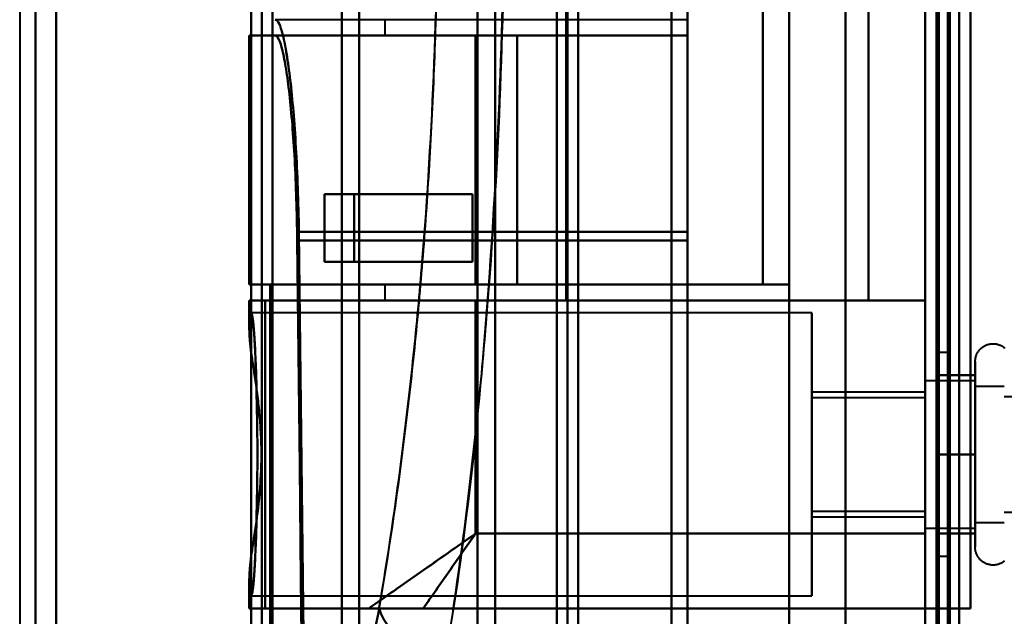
# Model space of a CAD drawing. Header units: millimetres. Extents: x -1352 to 2139, y -120 to 1171.
# Tile 6 of 78: x -730 to -687, y 258 to 284. Entities that reach past the tile are written whole.
import ezdxf

# ---------------------------------------------------------------- set-up
doc = ezdxf.new("R2010")
doc.units = ezdxf.units.MM
doc.layers.add('A-GENM', color=13, linetype='Continuous', lineweight=40)
doc.layers.add('G-IMPT', color=8, linetype='Continuous', lineweight=40)

# ---------------------------------------------------------------- blocks, each defined once
blk = doc.blocks.new('Maintenance r21 - Maintenance r21-769076-Avant')
at = {"layer": 'A-GENM'}
for p, q in [((-690, 1098), (-690, 0)), ((-690, 0), (-690, 1098))]:
    blk.add_line(p, q, dxfattribs=at)
blk = doc.blocks.new('Souche connecteur circulaire R23 - Souche connecteur circulaire R23-769068-Avant')
at = {"layer": 'A-GENM'}
for p, q in [((-730, 363), (-730, 185.5)), ((-690, 185.5), (-690, 363))]:
    blk.add_line(p, q, dxfattribs=at)
blk = doc.blocks.new('NEXA 1500 CALQUES_dwg-769064-Avant')
at = {"layer": 'G-IMPT'}
for p, q in [((-690, 1097.772), (-690, 128.972)), ((-719.3, 550.234), (-719.3, 176.511)), ((-719.3, 550.234), (-719.3, 176.511)), ((-719.3, 176.511), (-719.3, 550.234)), ((-719.3, 176.511), (-719.3, 550.234)), ((-705.8, 550.267), (-705.8, 176.477)), ((-705.8, 550.267), (-705.8, 176.477)), ((-705.8, 176.477), (-705.8, 550.267)), ((-705.8, 176.477), (-705.8, 550.267)), ((-706.267, 184.872), (-706.267, 541.872)), ((-706.267, 184.872), (-706.267, 541.872)), ((-705.333, 541.872), (-705.333, 184.872)), ((-705.333, 541.872), (-705.333, 184.872)), ((-719.77, 185.907), (-719.77, 540.838)), ((-719.77, 185.907), (-719.77, 540.838)), ((-718.83, 540.838), (-718.83, 185.907)), ((-718.83, 540.838), (-718.83, 185.907)), ((-729.3, 186.498), (-729.3, 363.372)), ((-729.3, 363.372), (-729.3, 186.498)), ((-728.387, 185.907), (-728.387, 363.372)), ((-728.387, 363.372), (-728.387, 185.907)), ((-719.77, 363.372), (-719.77, 185.907)), ((-719.77, 363.372), (-719.77, 185.907)), ((-718.83, 185.907), (-718.83, 363.372)), ((-715.773, 186.498), (-715.773, 363.372)), ((-715.773, 363.372), (-715.773, 186.498)), ((-715, 363.372), (-715, 185.907)), ((-715, 185.907), (-715, 363.372)), ((-709.773, 185.464), (-709.773, 363.372)), ((-709.773, 363.372), (-709.773, 185.464)), ((-709, 363.372), (-709, 184.872)), ((-709, 184.872), (-709, 363.372)), ((-706.267, 363.372), (-706.267, 184.872)), ((-706.267, 363.372), (-706.267, 184.872)), ((-705.333, 184.872), (-705.333, 363.372)), ((-690, 363.372), (-690, 184.872)), ((-690, 184.872), (-690, 363.372)), ((-689.5, 184.872), (-689.5, 363.372)), ((-689.5, 363.372), (-689.5, 184.872)), ((-701.2, 326.05), (-701.2, 256.05)), ((-701.2, 256.05), (-701.2, 326.05)), ((-700.5, 326.05), (-700.5, 256.05)), ((-700.5, 256.05), (-700.5, 326.05)), ((-690, 326.05), (-690, 256.05)), ((-690, 256.05), (-690, 326.05)), ((-701.2, 325.552), (-701.2, 256.532)), ((-701.2, 256.532), (-701.2, 325.552)), ((-700.5, 325.552), (-700.5, 256.532)), ((-700.5, 256.532), (-700.5, 325.552)), ((-705.861, 271.672), (-705.861, 310.072)), ((-713.861, 284.072), (-713.861, 283.372)), ((-700.5, 274.71), (-700.5, 284.072)), ((-700.5, 284.072), (-700.5, 274.71)), ((-719.861, 283.372), (-719.861, 272.372)), ((-719.861, 283.372), (-709.861, 283.372)), ((-709.861, 283.372), (-719.861, 283.372)), ((-718.709, 283.372), (-719.857, 283.372)), ((-719.857, 283.372), (-718.709, 283.372)), ((-713.861, 283.372), (-709.861, 283.372)), ((-709.861, 283.372), (-713.861, 283.372)), ((-708.015, 283.372), (-700.5, 283.372)), ((-700.5, 283.372), (-708.015, 283.372)), ((-700.5, 283.372), (-700.5, 274.327)), ((-700.5, 274.327), (-700.5, 283.372)), ((-716.528, 276.372), (-715.22, 276.372)), ((-715.22, 276.372), (-716.528, 276.372)), ((-715.22, 273.372), (-716.528, 273.372)), ((-716.528, 273.372), (-715.22, 273.372)), ((-709.861, 272.372), (-719.861, 272.372)), ((-719.861, 272.372), (-709.861, 272.372)), ((-719.857, 272.372), (-718.936, 272.372)), ((-718.936, 272.372), (-719.857, 272.372)), ((-713.861, 272.372), (-713.861, 271.672)), ((-709.861, 272.372), (-713.861, 272.372)), ((-713.861, 272.372), (-709.861, 272.372)), ((-697.174, 272.372), (-708.015, 272.372)), ((-708.015, 272.372), (-697.174, 272.372)), ((-719.861, 271.672), (-719.861, 270.346)), ((-709.861, 271.672), (-719.861, 271.672)), ((-719.861, 271.672), (-709.861, 271.672)), ((-719.152, 271.672), (-719.857, 271.672)), ((-719.857, 271.672), (-719.152, 271.672)), ((-709.861, 271.672), (-713.861, 271.672)), ((-713.861, 271.672), (-709.861, 271.672)), ((-705.861, 271.672), (-709.861, 271.672)), ((-709.861, 271.672), (-705.861, 271.672)), ((-695, 271.122), (-719.77, 271.122)), ((-695, 271.122), (-695, 264.872)), ((-695, 264.872), (-695, 271.122)), ((-689, 269.372), (-689.5, 269.372)), ((-689.5, 264.872), (-689.5, 269.372)), ((-689.5, 269.372), (-689.5, 264.872)), ((-689, 264.872), (-689, 269.372)), ((-689, 269.372), (-689, 264.872)), ((-687.785, 261.322), (-687.785, 268.972)), ((-687.785, 261.322), (-687.785, 268.972)), ((-687.785, 262.822), (-687.785, 268.423)), ((-687.785, 262.822), (-687.785, 268.423)), ((-687.785, 268.122), (-690, 268.122)), ((-687.785, 268.122), (-690, 268.122)), ((-690, 264.872), (-690, 268.122)), ((-690, 268.122), (-690, 264.872)), ((-690, 268.122), (-690, 264.872)), ((-690, 264.872), (-690, 268.122)), ((-687.785, 262.058), (-687.785, 268.122)), ((-687.785, 268.122), (-687.785, 263.247)), ((-687.785, 268.122), (-687.785, 263.247)), ((-687.785, 262.058), (-687.785, 268.122)), ((-690, 267.622), (-695, 267.622)), ((-695, 267.622), (-695, 264.872)), ((-695, 264.872), (-695, 267.622)), ((-690, 267.687), (-690, 261.622)), ((-690, 267.687), (-690, 261.622)), ((-690, 267.622), (-690, 264.872)), ((-690, 264.872), (-690, 267.622)), ((-686.5, 267.872), (-687.785, 267.872)), ((-686.5, 267.872), (-687.785, 267.872)), ((-687.785, 263.372), (-687.785, 267.872)), ((-687.785, 267.872), (-687.785, 263.372)), ((-687.785, 267.872), (-687.785, 263.372)), ((-687.785, 263.372), (-687.785, 267.872)), ((-687.785, 263.247), (-687.785, 267.687)), ((-687.785, 263.247), (-687.785, 267.687)), ((-690, 267.372), (-695, 267.372)), ((-695, 267.372), (-695, 264.872)), ((-695, 264.872), (-695, 267.372)), ((-690, 267.372), (-690, 264.872)), ((-690, 264.872), (-690, 267.372)), ((-674.611, 267.421), (-686.5, 267.421)), ((-687.785, 266.497), (-687.785, 261.622)), ((-687.785, 266.497), (-687.785, 261.622)), ((-687.785, 261.872), (-687.785, 266.372)), ((-687.785, 266.372), (-687.785, 261.872)), ((-687.785, 266.372), (-687.785, 261.872)), ((-687.785, 261.872), (-687.785, 266.372)), ((-695, 264.872), (-695, 262.372)), ((-695, 262.372), (-695, 264.872)), ((-695, 264.872), (-695, 262.122)), ((-695, 264.872), (-695, 258.622)), ((-695, 262.122), (-695, 264.872)), ((-695, 258.622), (-695, 264.872)), ((-690, 261.622), (-690, 264.872)), ((-690, 264.872), (-690, 262.372)), ((-690, 262.372), (-690, 264.872)), ((-690, 264.872), (-690, 262.058)), ((-690, 264.872), (-690, 262.058)), ((-690, 261.622), (-690, 264.872)), ((-690, 264.872), (-690, 262.122)), ((-690, 262.122), (-690, 264.872)), ((-689.5, 260.372), (-689.5, 264.872)), ((-689.5, 264.872), (-689.5, 260.372)), ((-689, 260.372), (-689, 264.872)), ((-689, 264.872), (-689, 260.372)), ((-687.785, 261.622), (-687.785, 263.247)), ((-687.785, 261.622), (-687.785, 263.247)), ((-687.785, 260.772), (-687.785, 262.822)), ((-687.785, 260.772), (-687.785, 262.822)), ((-695, 262.372), (-690, 262.372)), ((-686.5, 262.324), (-674.611, 262.324)), ((-695, 262.122), (-690, 262.122)), ((-687.785, 261.872), (-686.5, 261.872)), ((-687.785, 261.872), (-686.5, 261.872)), ((-690, 261.622), (-687.785, 261.622)), ((-690, 261.622), (-687.785, 261.622)), ((-690, 261.372), (-690, 258.072)), ((-690, 258.072), (-690, 261.372)), ((-689.5, 260.372), (-689, 260.372)), ((-719.861, 259.398), (-719.861, 258.072)), ((-719.77, 258.622), (-695, 258.622)), ((-714.576, 258.072), (-719.861, 258.072)), ((-719.861, 258.072), (-714.576, 258.072)), ((-719.152, 258.072), (-719.857, 258.072)), ((-719.857, 258.072), (-719.152, 258.072)), ((-690, 258.072), (-690, 128.972)), ((-689.4, 258.072), (-690, 258.072)), ((-690, 258.072), (-689.4, 258.072))]:
    blk.add_line(p, q, dxfattribs=at)
at = {"layer": 'G-IMPT', "flags": 128}
for points in [[(-690, 1097.772), (-690, 855.572), (-690, 613.372), (-690, 371.172), (-690, 128.972)], [(-690, 128.972), (-690, 371.172), (-690, 613.372), (-690, 855.572), (-690, 1097.772)], [(-689.5, 1097.772), (-689.5, 855.572), (-689.5, 613.372), (-689.5, 371.172), (-689.5, 128.972)], [(-689.4, 128.972), (-689.4, 371.172), (-689.4, 613.372), (-689.4, 855.572), (-689.4, 1097.772)], [(-689.4, 1097.772), (-689.4, 855.572), (-689.4, 613.372), (-689.4, 371.172), (-689.4, 128.972)], [(-689.4, 128.972), (-689.4, 371.172), (-689.4, 613.372), (-689.4, 855.572), (-689.4, 1097.772)], [(-689.5, 129.472), (-689.5, 371.422), (-689.5, 613.372), (-689.5, 855.322), (-689.5, 1097.272)], [(-689.5, 1097.272), (-689.5, 855.322), (-689.5, 613.372), (-689.5, 371.422), (-689.5, 129.472)], [(-689.5, 129.472), (-689.5, 371.422), (-689.5, 613.372), (-689.5, 855.322), (-689.5, 1097.272)], [(-689.5, 1097.272), (-689.5, 855.322), (-689.5, 613.372), (-689.5, 371.422), (-689.5, 129.472)], [(-689.5, 129.472), (-689.5, 371.422), (-689.5, 613.372), (-689.5, 855.322), (-689.5, 1097.272)], [(-689.5, 1097.272), (-689.5, 855.322), (-689.5, 613.372), (-689.5, 371.422), (-689.5, 129.472)], [(-689, 129.472), (-689, 371.422), (-689, 613.372), (-689, 855.322), (-689, 1097.272)], [(-689, 1097.272), (-689, 855.322), (-689, 613.372), (-689, 371.422), (-689, 129.472)], [(-689, 129.472), (-689, 371.422), (-689, 613.372), (-689, 855.322), (-689, 1097.272)], [(-688.9, 1097.272), (-688.9, 855.322), (-688.9, 613.372), (-688.9, 371.422), (-688.9, 129.472)], [(-688.9, 129.472), (-688.9, 371.422), (-688.9, 613.372), (-688.9, 855.322), (-688.9, 1097.272)], [(-688.9, 1097.272), (-688.9, 855.322), (-688.9, 613.372), (-688.9, 371.422), (-688.9, 129.472)], [(-690, 128.972), (-690, 362.422), (-690, 595.872), (-690, 829.322), (-690, 1062.772)], [(-690, 1062.772), (-690, 829.322), (-690, 595.872), (-690, 362.422), (-690, 128.972)], [(-689.5, 128.972), (-689.5, 362.422), (-689.5, 595.872), (-689.5, 829.322), (-689.5, 1062.772)], [(-689.4, 1062.772), (-689.4, 829.322), (-689.4, 595.872), (-689.4, 362.422), (-689.4, 128.972)], [(-689.4, 128.972), (-689.4, 362.422), (-689.4, 595.872), (-689.4, 829.322), (-689.4, 1062.772)], [(-689.4, 1062.772), (-689.4, 829.322), (-689.4, 595.872), (-689.4, 362.422), (-689.4, 128.972)], [(-688.5, 129.472), (-688.5, 362.672), (-688.5, 595.872), (-688.5, 829.072), (-688.5, 1062.272)], [(-688.5, 1062.272), (-688.5, 829.072), (-688.5, 595.872), (-688.5, 362.672), (-688.5, 129.472)], [(-688.5, 1062.272), (-688.5, 829.072), (-688.5, 595.872), (-688.5, 362.672), (-688.5, 129.472)], [(-688.5, 129.472), (-688.5, 362.672), (-688.5, 595.872), (-688.5, 829.072), (-688.5, 1062.272)], [(-689.5, 350.872), (-689.5, 320.872), (-689.5, 290.872), (-689.5, 260.872), (-689.5, 230.872)], [(-689.5, 230.872), (-689.5, 260.872), (-689.5, 290.872), (-689.5, 320.872), (-689.5, 350.872)], [(-689.5, 350.872), (-689.5, 320.872), (-689.5, 290.872), (-689.5, 260.872), (-689.5, 230.872)], [(-689.5, 230.872), (-689.5, 260.872), (-689.5, 290.872), (-689.5, 320.872), (-689.5, 350.872)], [(-688.5, 230.872), (-688.5, 260.872), (-688.5, 290.872), (-688.5, 320.872), (-688.5, 350.872)], [(-688.5, 350.872), (-688.5, 320.872), (-688.5, 290.872), (-688.5, 260.872), (-688.5, 230.872)], [(-688.5, 230.872), (-688.5, 260.872), (-688.5, 290.872), (-688.5, 320.872), (-688.5, 350.872)], [(-688.5, 350.872), (-688.5, 320.872), (-688.5, 290.872), (-688.5, 260.872), (-688.5, 230.872)], [(-696, 251.372), (-696, 271.122), (-696, 290.872), (-696, 310.622), (-696, 330.372)], [(-696, 330.372), (-696, 310.622), (-696, 290.872), (-696, 271.122), (-696, 251.372)], [(-693.509, 251.372), (-693.509, 271.122), (-693.509, 290.872), (-693.509, 310.622), (-693.509, 330.372)], [(-693.509, 330.372), (-693.509, 310.622), (-693.509, 290.872), (-693.509, 271.122), (-693.509, 251.372)], [(-690, 251.372), (-690, 271.122), (-690, 290.872), (-690, 310.622), (-690, 330.372)], [(-690, 330.372), (-690, 310.622), (-690, 290.872), (-690, 271.122), (-690, 251.372)], [(-690, 258.072), (-690, 274.472), (-690, 290.872), (-690, 307.272), (-690, 323.672)], [(-690, 323.672), (-690, 307.272), (-690, 290.872), (-690, 274.472), (-690, 258.072)], [(-690, 323.672), (-690, 307.272), (-690, 290.872), (-690, 274.472), (-690, 258.072)], [(-690, 258.072), (-690, 274.472), (-690, 290.872), (-690, 307.272), (-690, 323.672)], [(-690, 323.672), (-690, 307.272), (-690, 290.872), (-690, 274.472), (-690, 258.072)], [(-690, 258.072), (-690, 274.472), (-690, 290.872), (-690, 307.272), (-690, 323.672)], [(-689.5, 258.072), (-689.5, 274.472), (-689.5, 290.872), (-689.5, 307.272), (-689.5, 323.672)], [(-689.5, 323.672), (-689.5, 307.272), (-689.5, 290.872), (-689.5, 274.472), (-689.5, 258.072)], [(-688, 258.072), (-688, 274.472), (-688, 290.872), (-688, 307.272), (-688, 323.672)], [(-688, 258.072), (-688, 274.472), (-688, 290.872), (-688, 307.272), (-688, 323.672)], [(-688, 258.072), (-688, 274.472), (-688, 290.872), (-688, 307.272), (-688, 323.672)], [(-688, 323.672), (-688, 307.272), (-688, 290.872), (-688, 274.472), (-688, 258.072)], [(-688, 323.672), (-688, 307.272), (-688, 290.872), (-688, 274.472), (-688, 258.072)], [(-688, 323.672), (-688, 307.272), (-688, 290.872), (-688, 274.472), (-688, 258.072)], [(-690, 261.372), (-690, 276.122), (-690, 290.872), (-690, 305.622), (-690, 320.372)], [(-690, 320.372), (-690, 305.622), (-690, 290.872), (-690, 276.122), (-690, 261.372)], [(-692.5, 310.072), (-692.5, 300.472), (-692.5, 290.872), (-692.5, 281.272), (-692.5, 271.672)], [(-692.5, 271.672), (-692.5, 281.272), (-692.5, 290.872), (-692.5, 300.472), (-692.5, 310.072)], [(-692.5, 310.072), (-692.5, 300.472), (-692.5, 290.872), (-692.5, 281.272), (-692.5, 271.672)], [(-692.5, 271.672), (-692.5, 281.272), (-692.5, 290.872), (-692.5, 300.472), (-692.5, 310.072)], [(-692.5, 310.072), (-692.5, 300.472), (-692.5, 290.872), (-692.5, 281.272), (-692.5, 271.672)], [(-692.5, 271.672), (-692.5, 281.272), (-692.5, 290.872), (-692.5, 300.472), (-692.5, 310.072)], [(-692.5, 310.072), (-692.5, 300.472), (-692.5, 290.872), (-692.5, 281.272), (-692.5, 271.672)], [(-692.5, 271.672), (-692.5, 281.272), (-692.5, 290.872), (-692.5, 300.472), (-692.5, 310.072)], [(-690, 271.672), (-690, 281.272), (-690, 290.872), (-690, 300.472), (-690, 310.072)], [(-690, 271.672), (-690, 281.272), (-690, 290.872), (-690, 300.472), (-690, 310.072)], [(-690, 310.072), (-690, 300.472), (-690, 290.872), (-690, 281.272), (-690, 271.672)], [(-690, 310.072), (-690, 300.472), (-690, 290.872), (-690, 281.272), (-690, 271.672)], [(-697.174, 272.372), (-697.174, 281.622), (-697.174, 290.872), (-697.174, 300.122), (-697.174, 309.372)], [(-697.174, 309.372), (-697.174, 300.122), (-697.174, 290.872), (-697.174, 281.622), (-697.174, 272.372)], [(-696, 272.372), (-696, 281.622), (-696, 290.872), (-696, 300.122), (-696, 309.372)], [(-696, 309.372), (-696, 300.122), (-696, 290.872), (-696, 281.622), (-696, 272.372)], [(-700.5, 284.072), (-705.052, 284.072), (-709.604, 284.072), (-714.157, 284.072), (-718.709, 284.072)], [(-700.5, 284.072), (-700.5, 283.897), (-700.5, 283.722), (-700.5, 283.547), (-700.5, 283.372)], [(-700.5, 283.372), (-700.5, 283.547), (-700.5, 283.722), (-700.5, 283.897), (-700.5, 284.072)], [(-700.5, 284.072), (-700.5, 283.897), (-700.5, 283.722), (-700.5, 283.547), (-700.5, 283.372)], [(-700.5, 283.372), (-700.5, 283.547), (-700.5, 283.722), (-700.5, 283.897), (-700.5, 284.072)], [(-700.5, 284.072), (-700.5, 283.897), (-700.5, 283.722), (-700.5, 283.547), (-700.5, 283.372)], [(-700.5, 283.372), (-700.5, 283.547), (-700.5, 283.722), (-700.5, 283.897), (-700.5, 284.072)], [(-719.857, 283.372), (-719.857, 280.622), (-719.857, 277.872), (-719.857, 275.122), (-719.857, 272.372)], [(-719.857, 272.372), (-719.857, 275.122), (-719.857, 277.872), (-719.857, 280.622), (-719.857, 283.372)], [(-700.5, 283.372), (-705.052, 283.372), (-709.604, 283.372), (-714.157, 283.372), (-718.709, 283.372)], [(-718.709, 283.372), (-714.157, 283.372), (-709.604, 283.372), (-705.052, 283.372), (-700.5, 283.372)], [(-708.015, 283.372), (-708.477, 283.372), (-708.938, 283.372), (-709.399, 283.372), (-709.861, 283.372)], [(-709.861, 283.372), (-709.861, 280.622), (-709.861, 277.872), (-709.861, 275.122), (-709.861, 272.372)], [(-709.861, 272.372), (-709.861, 275.122), (-709.861, 277.872), (-709.861, 280.622), (-709.861, 283.372)], [(-709.861, 272.372), (-709.861, 275.122), (-709.861, 277.872), (-709.861, 280.622), (-709.861, 283.372)], [(-709.861, 283.372), (-707.521, 283.372), (-705.18, 283.372), (-702.84, 283.372), (-700.5, 283.372)], [(-700.5, 283.372), (-702.84, 283.372), (-705.18, 283.372), (-707.521, 283.372), (-709.861, 283.372)], [(-709.861, 283.372), (-707.521, 283.372), (-705.18, 283.372), (-702.84, 283.372), (-700.5, 283.372)], [(-709.861, 283.372), (-709.399, 283.372), (-708.938, 283.372), (-708.477, 283.372), (-708.015, 283.372)], [(-700.5, 283.372), (-702.84, 283.372), (-705.18, 283.372), (-707.521, 283.372), (-709.861, 283.372)], [(-709.861, 283.372), (-709.861, 280.622), (-709.861, 277.872), (-709.861, 275.122), (-709.861, 272.372)], [(-709.861, 283.372), (-709.861, 280.622), (-709.861, 277.872), (-709.861, 275.122), (-709.861, 272.372)], [(-709.861, 272.372), (-709.861, 275.122), (-709.861, 277.872), (-709.861, 280.622), (-709.861, 283.372)], [(-708.015, 272.372), (-708.015, 275.122), (-708.015, 277.872), (-708.015, 280.622), (-708.015, 283.372)], [(-708.015, 283.372), (-708.015, 280.622), (-708.015, 277.872), (-708.015, 275.122), (-708.015, 272.372)], [(-716.528, 273.372), (-716.528, 274.122), (-716.528, 274.872), (-716.528, 275.622), (-716.528, 276.372)], [(-716.528, 276.372), (-714.896, 276.372), (-713.264, 276.372), (-711.632, 276.372), (-710, 276.372)], [(-710, 276.372), (-711.632, 276.372), (-713.264, 276.372), (-714.896, 276.372), (-716.528, 276.372)], [(-716.528, 276.372), (-716.528, 275.622), (-716.528, 274.872), (-716.528, 274.122), (-716.528, 273.372)], [(-715.22, 276.372), (-713.915, 276.372), (-712.61, 276.372), (-711.305, 276.372), (-710, 276.372)], [(-715.22, 276.372), (-715.22, 275.622), (-715.22, 274.872), (-715.22, 274.122), (-715.22, 273.372)], [(-710, 276.372), (-711.305, 276.372), (-712.61, 276.372), (-713.915, 276.372), (-715.22, 276.372)], [(-715.22, 273.372), (-715.22, 274.122), (-715.22, 274.872), (-715.22, 275.622), (-715.22, 276.372)], [(-710, 276.372), (-710, 275.622), (-710, 274.872), (-710, 274.122), (-710, 273.372)], [(-710, 273.372), (-710, 274.122), (-710, 274.872), (-710, 275.622), (-710, 276.372)], [(-710, 276.372), (-710, 275.622), (-710, 274.872), (-710, 274.122), (-710, 273.372)], [(-710, 273.372), (-710, 274.122), (-710, 274.872), (-710, 275.622), (-710, 276.372)], [(-717.437, 254.372), (-717.495, 259.456), (-717.552, 264.54), (-717.608, 269.625), (-717.663, 274.71)], [(-700.5, 274.71), (-704.791, 274.71), (-709.082, 274.71), (-713.373, 274.71), (-717.663, 274.71)], [(-717.663, 274.71), (-717.608, 269.625), (-717.552, 264.54), (-717.495, 259.456), (-717.437, 254.372)], [(-717.663, 274.71), (-713.373, 274.71), (-709.082, 274.71), (-704.791, 274.71), (-700.5, 274.71)], [(-700.5, 252.072), (-700.5, 257.732), (-700.5, 263.391), (-700.5, 269.051), (-700.5, 274.71)], [(-700.5, 274.71), (-700.5, 269.051), (-700.5, 263.391), (-700.5, 257.732), (-700.5, 252.072)], [(-700.5, 274.327), (-704.809, 274.327), (-709.119, 274.327), (-713.428, 274.327), (-717.738, 274.327)], [(-717.738, 274.327), (-717.684, 269.338), (-717.63, 264.348), (-717.575, 259.36), (-717.52, 254.372)], [(-717.52, 254.372), (-717.575, 259.36), (-717.63, 264.348), (-717.684, 269.338), (-717.738, 274.327)], [(-717.738, 274.327), (-713.428, 274.327), (-709.119, 274.327), (-704.809, 274.327), (-700.5, 274.327)], [(-700.5, 251.372), (-700.5, 257.111), (-700.5, 262.85), (-700.5, 268.589), (-700.5, 274.327)], [(-700.5, 274.327), (-700.5, 268.589), (-700.5, 262.85), (-700.5, 257.111), (-700.5, 251.372)], [(-716.528, 273.372), (-714.896, 273.372), (-713.264, 273.372), (-711.632, 273.372), (-710, 273.372)], [(-710, 273.372), (-711.632, 273.372), (-713.264, 273.372), (-714.896, 273.372), (-716.528, 273.372)], [(-710, 273.372), (-711.305, 273.372), (-712.61, 273.372), (-713.915, 273.372), (-715.22, 273.372)], [(-715.22, 273.372), (-713.915, 273.372), (-712.61, 273.372), (-711.305, 273.372), (-710, 273.372)], [(-696, 272.372), (-701.734, 272.372), (-707.468, 272.372), (-713.202, 272.372), (-718.936, 272.372)], [(-718.936, 272.372), (-718.936, 268.622), (-718.936, 264.872), (-718.936, 261.122), (-718.936, 257.372)], [(-718.936, 272.372), (-713.202, 272.372), (-707.468, 272.372), (-701.734, 272.372), (-696, 272.372)], [(-718.936, 257.372), (-718.936, 261.122), (-718.936, 264.872), (-718.936, 268.622), (-718.936, 272.372)], [(-709.861, 272.372), (-709.399, 272.372), (-708.938, 272.372), (-708.477, 272.372), (-708.015, 272.372)], [(-697.174, 272.372), (-700.346, 272.372), (-703.517, 272.372), (-706.689, 272.372), (-709.861, 272.372)], [(-696, 272.372), (-699.465, 272.372), (-702.93, 272.372), (-706.396, 272.372), (-709.861, 272.372)], [(-709.861, 272.372), (-706.689, 272.372), (-703.517, 272.372), (-700.346, 272.372), (-697.174, 272.372)], [(-708.015, 272.372), (-708.477, 272.372), (-708.938, 272.372), (-709.399, 272.372), (-709.861, 272.372)], [(-709.861, 272.372), (-706.396, 272.372), (-702.93, 272.372), (-699.465, 272.372), (-696, 272.372)], [(-696, 257.372), (-696, 261.122), (-696, 264.872), (-696, 268.622), (-696, 272.372)], [(-696, 272.372), (-696, 268.622), (-696, 264.872), (-696, 261.122), (-696, 257.372)], [(-719.857, 270.499), (-719.857, 270.792), (-719.857, 271.085), (-719.857, 271.379), (-719.857, 271.672)], [(-719.857, 271.672), (-719.857, 271.379), (-719.857, 271.085), (-719.857, 270.792), (-719.857, 270.499)], [(-692.5, 271.672), (-699.163, 271.672), (-705.826, 271.672), (-712.489, 271.672), (-719.152, 271.672)], [(-719.152, 271.672), (-719.152, 268.272), (-719.152, 264.872), (-719.152, 261.472), (-719.152, 258.072)], [(-719.152, 271.672), (-712.489, 271.672), (-705.826, 271.672), (-699.163, 271.672), (-692.5, 271.672)], [(-719.152, 258.072), (-719.152, 261.472), (-719.152, 264.872), (-719.152, 268.272), (-719.152, 271.672)], [(-692.5, 271.672), (-696.84, 271.672), (-701.18, 271.672), (-705.521, 271.672), (-709.861, 271.672)], [(-709.861, 271.672), (-709.861, 269.097), (-709.861, 266.522), (-709.861, 263.947), (-709.861, 261.372)], [(-709.861, 271.672), (-705.521, 271.672), (-701.18, 271.672), (-696.84, 271.672), (-692.5, 271.672)], [(-709.861, 261.372), (-709.861, 263.947), (-709.861, 266.522), (-709.861, 269.097), (-709.861, 271.672)], [(-692.5, 271.672), (-691.875, 271.672), (-691.25, 271.672), (-690.625, 271.672), (-690, 271.672)], [(-690, 271.672), (-690.625, 271.672), (-691.25, 271.672), (-691.875, 271.672), (-692.5, 271.672)], [(-692.5, 271.672), (-691.875, 271.672), (-691.25, 271.672), (-690.625, 271.672), (-690, 271.672)], [(-690, 271.672), (-690.625, 271.672), (-691.25, 271.672), (-691.875, 271.672), (-692.5, 271.672)], [(-687.785, 268.972), (-687.785, 269.004), (-687.783, 269.035), (-687.779, 269.067), (-687.775, 269.098), (-687.769, 269.129), (-687.762, 269.16), (-687.754, 269.191), (-687.745, 269.221), (-687.734, 269.251), (-687.723, 269.28), (-687.71, 269.309), (-687.696, 269.337), (-687.681, 269.365), (-687.664, 269.392), (-687.647, 269.419), (-687.629, 269.444), (-687.609, 269.469), (-687.589, 269.493), (-687.568, 269.517), (-687.545, 269.539), (-687.522, 269.561), (-687.498, 269.582), (-687.474, 269.601), (-687.448, 269.62), (-687.422, 269.637), (-687.395, 269.654), (-687.367, 269.669), (-687.339, 269.684), (-687.31, 269.697), (-687.281, 269.709), (-687.251, 269.72), (-687.221, 269.73), (-687.191, 269.738), (-687.16, 269.745), (-687.129, 269.751), (-687.098, 269.756), (-687.066, 269.759), (-687.035, 269.762), (-687.003, 269.763), (-686.972, 269.762), (-686.94, 269.761), (-686.909, 269.758), (-686.877, 269.754), (-686.846, 269.749), (-686.815, 269.742), (-686.784, 269.734), (-686.754, 269.725), (-686.724, 269.715), (-686.695, 269.704), (-686.666, 269.691), (-686.637, 269.677), (-686.609, 269.662), (-686.582, 269.646), (-686.555, 269.629), (-686.53, 269.611), (-686.504, 269.592), (-686.48, 269.572)], [(-687.785, 268.972), (-687.785, 269.004), (-687.783, 269.035), (-687.779, 269.067), (-687.775, 269.098), (-687.769, 269.129), (-687.762, 269.16), (-687.754, 269.191), (-687.745, 269.221), (-687.734, 269.251), (-687.723, 269.28), (-687.71, 269.309), (-687.696, 269.337), (-687.681, 269.365), (-687.664, 269.392), (-687.647, 269.419), (-687.629, 269.444), (-687.609, 269.469), (-687.589, 269.493), (-687.568, 269.517), (-687.545, 269.539), (-687.522, 269.561), (-687.498, 269.582), (-687.474, 269.601), (-687.448, 269.62), (-687.422, 269.637), (-687.395, 269.654), (-687.367, 269.669), (-687.339, 269.684), (-687.31, 269.697), (-687.281, 269.709), (-687.251, 269.72), (-687.221, 269.73), (-687.191, 269.738), (-687.16, 269.745), (-687.129, 269.751), (-687.098, 269.756), (-687.066, 269.759), (-687.035, 269.762), (-687.003, 269.763), (-686.972, 269.762), (-686.94, 269.761), (-686.909, 269.758), (-686.877, 269.754), (-686.846, 269.749), (-686.815, 269.742), (-686.784, 269.734), (-686.754, 269.725), (-686.724, 269.715), (-686.695, 269.704), (-686.666, 269.691), (-686.637, 269.677), (-686.609, 269.662), (-686.582, 269.646), (-686.555, 269.629), (-686.53, 269.611), (-686.504, 269.592), (-686.48, 269.572)], [(-687.785, 268.972), (-687.785, 268.969), (-687.785, 268.959), (-687.785, 268.943), (-687.785, 268.92), (-687.785, 268.891), (-687.785, 268.855), (-687.785, 268.813), (-687.785, 268.764), (-687.785, 268.709), (-687.785, 268.649), (-687.785, 268.582), (-687.785, 268.509), (-687.785, 268.43), (-687.785, 268.346), (-687.785, 268.256), (-687.785, 268.161), (-687.785, 268.06), (-687.785, 267.955), (-687.785, 267.844), (-687.785, 267.729), (-687.785, 267.609), (-687.785, 267.485), (-687.785, 267.356), (-687.785, 267.224), (-687.785, 267.088), (-687.785, 266.948), (-687.785, 266.805), (-687.785, 266.659), (-687.785, 266.51), (-687.785, 266.358), (-687.785, 266.204), (-687.785, 266.048), (-687.785, 265.89), (-687.785, 265.73), (-687.785, 265.569), (-687.785, 265.407), (-687.785, 265.244), (-687.785, 265.08), (-687.785, 264.917), (-687.785, 264.753), (-687.785, 264.589), (-687.785, 264.425), (-687.785, 264.263), (-687.785, 264.101), (-687.785, 263.941), (-687.785, 263.782), (-687.785, 263.625), (-687.785, 263.469), (-687.785, 263.317), (-687.785, 263.166), (-687.785, 263.018), (-687.785, 262.874), (-687.785, 262.732), (-687.785, 262.594), (-687.785, 262.459), (-687.785, 262.329), (-687.785, 262.202), (-687.785, 262.08), (-687.785, 261.962), (-687.785, 261.849), (-687.785, 261.741), (-687.785, 261.637), (-687.785, 261.539), (-687.785, 261.446), (-687.785, 261.359), (-687.785, 261.322)], [(-687.785, 268.423), (-687.785, 268.502), (-687.785, 268.575), (-687.785, 268.643), (-687.785, 268.704), (-687.785, 268.76), (-687.785, 268.809), (-687.785, 268.851), (-687.785, 268.888), (-687.785, 268.918), (-687.785, 268.941), (-687.785, 268.958), (-687.785, 268.968), (-687.785, 268.972)], [(-687.785, 268.972), (-687.785, 268.969), (-687.785, 268.959), (-687.785, 268.943), (-687.785, 268.92), (-687.785, 268.891), (-687.785, 268.855), (-687.785, 268.813), (-687.785, 268.764), (-687.785, 268.709), (-687.785, 268.649), (-687.785, 268.582), (-687.785, 268.509), (-687.785, 268.43), (-687.785, 268.346), (-687.785, 268.256), (-687.785, 268.161), (-687.785, 268.06), (-687.785, 267.955), (-687.785, 267.844), (-687.785, 267.729), (-687.785, 267.609), (-687.785, 267.485), (-687.785, 267.356), (-687.785, 267.224), (-687.785, 267.088), (-687.785, 266.948), (-687.785, 266.805), (-687.785, 266.659), (-687.785, 266.51), (-687.785, 266.358), (-687.785, 266.204), (-687.785, 266.048), (-687.785, 265.89), (-687.785, 265.73), (-687.785, 265.569), (-687.785, 265.407), (-687.785, 265.244), (-687.785, 265.08), (-687.785, 264.917), (-687.785, 264.753), (-687.785, 264.589), (-687.785, 264.425), (-687.785, 264.263), (-687.785, 264.101), (-687.785, 263.941), (-687.785, 263.782), (-687.785, 263.625), (-687.785, 263.469), (-687.785, 263.317), (-687.785, 263.166), (-687.785, 263.018), (-687.785, 262.874), (-687.785, 262.732), (-687.785, 262.594), (-687.785, 262.459), (-687.785, 262.329), (-687.785, 262.202), (-687.785, 262.08), (-687.785, 261.962), (-687.785, 261.849), (-687.785, 261.741), (-687.785, 261.637), (-687.785, 261.539), (-687.785, 261.446), (-687.785, 261.359), (-687.785, 261.322)], [(-687.785, 268.423), (-687.785, 268.502), (-687.785, 268.575), (-687.785, 268.643), (-687.785, 268.704), (-687.785, 268.76), (-687.785, 268.809), (-687.785, 268.851), (-687.785, 268.888), (-687.785, 268.918), (-687.785, 268.941), (-687.785, 268.958), (-687.785, 268.968), (-687.785, 268.972)], [(-687.785, 260.772), (-687.785, 260.776), (-687.785, 260.785), (-687.785, 260.802), (-687.785, 260.825), (-687.785, 260.854), (-687.785, 260.89), (-687.785, 260.932), (-687.785, 260.98), (-687.785, 261.035), (-687.785, 261.096), (-687.785, 261.163), (-687.785, 261.236), (-687.785, 261.314), (-687.785, 261.399), (-687.785, 261.488), (-687.785, 261.584), (-687.785, 261.684), (-687.785, 261.79), (-687.785, 261.9), (-687.785, 262.016), (-687.785, 262.136), (-687.785, 262.26), (-687.785, 262.388), (-687.785, 262.521), (-687.785, 262.657), (-687.785, 262.797), (-687.785, 262.94), (-687.785, 263.086), (-687.785, 263.235), (-687.785, 263.387), (-687.785, 263.541), (-687.785, 263.697), (-687.785, 263.855), (-687.785, 264.014), (-687.785, 264.175), (-687.785, 264.338), (-687.785, 264.501), (-687.785, 264.664), (-687.785, 264.828), (-687.785, 264.992), (-687.785, 265.156), (-687.785, 265.319), (-687.785, 265.482), (-687.785, 265.643), (-687.785, 265.804), (-687.785, 265.963), (-687.785, 266.12), (-687.785, 266.275), (-687.785, 266.428), (-687.785, 266.579), (-687.785, 266.726), (-687.785, 266.871), (-687.785, 267.013), (-687.785, 267.151), (-687.785, 267.285), (-687.785, 267.416), (-687.785, 267.542), (-687.785, 267.665), (-687.785, 267.782), (-687.785, 267.896), (-687.785, 268.004), (-687.785, 268.107), (-687.785, 268.205), (-687.785, 268.298), (-687.785, 268.386), (-687.785, 268.423)], [(-687.785, 260.772), (-687.785, 260.776), (-687.785, 260.785), (-687.785, 260.802), (-687.785, 260.825), (-687.785, 260.854), (-687.785, 260.89), (-687.785, 260.932), (-687.785, 260.98), (-687.785, 261.035), (-687.785, 261.096), (-687.785, 261.163), (-687.785, 261.236), (-687.785, 261.314), (-687.785, 261.399), (-687.785, 261.488), (-687.785, 261.584), (-687.785, 261.684), (-687.785, 261.79), (-687.785, 261.9), (-687.785, 262.016), (-687.785, 262.136), (-687.785, 262.26), (-687.785, 262.388), (-687.785, 262.521), (-687.785, 262.657), (-687.785, 262.797), (-687.785, 262.94), (-687.785, 263.086), (-687.785, 263.235), (-687.785, 263.387), (-687.785, 263.541), (-687.785, 263.697), (-687.785, 263.855), (-687.785, 264.014), (-687.785, 264.175), (-687.785, 264.338), (-687.785, 264.501), (-687.785, 264.664), (-687.785, 264.828), (-687.785, 264.992), (-687.785, 265.156), (-687.785, 265.319), (-687.785, 265.482), (-687.785, 265.643), (-687.785, 265.804), (-687.785, 265.963), (-687.785, 266.12), (-687.785, 266.275), (-687.785, 266.428), (-687.785, 266.579), (-687.785, 266.726), (-687.785, 266.871), (-687.785, 267.013), (-687.785, 267.151), (-687.785, 267.285), (-687.785, 267.416), (-687.785, 267.542), (-687.785, 267.665), (-687.785, 267.782), (-687.785, 267.896), (-687.785, 268.004), (-687.785, 268.107), (-687.785, 268.205), (-687.785, 268.298), (-687.785, 268.386), (-687.785, 268.423)], [(-689.5, 264.872), (-689.5, 265.747), (-689.5, 266.622), (-689.5, 267.497), (-689.5, 268.372)], [(-689.5, 268.372), (-689.071, 268.372), (-688.643, 268.372), (-688.214, 268.372), (-687.785, 268.372)], [(-689.5, 268.372), (-689.071, 268.372), (-688.643, 268.372), (-688.214, 268.372), (-687.785, 268.372)], [(-687.785, 268.372), (-688.214, 268.372), (-688.643, 268.372), (-689.071, 268.372), (-689.5, 268.372)], [(-689.5, 268.372), (-689.5, 267.497), (-689.5, 266.622), (-689.5, 265.747), (-689.5, 264.872)], [(-687.785, 268.372), (-688.214, 268.372), (-688.643, 268.372), (-689.071, 268.372), (-689.5, 268.372)], [(-689.5, 264.872), (-689.5, 265.747), (-689.5, 266.622), (-689.5, 267.497), (-689.5, 268.372)], [(-689.5, 268.372), (-689.5, 267.497), (-689.5, 266.622), (-689.5, 265.747), (-689.5, 264.872)], [(-688.5, 264.872), (-688.5, 265.747), (-688.5, 266.622), (-688.5, 267.497), (-688.5, 268.372)], [(-688.5, 268.372), (-688.321, 268.372), (-688.143, 268.372), (-687.964, 268.372), (-687.785, 268.372)], [(-687.785, 268.372), (-687.964, 268.372), (-688.143, 268.372), (-688.321, 268.372), (-688.5, 268.372)], [(-688.5, 268.372), (-688.321, 268.372), (-688.143, 268.372), (-687.964, 268.372), (-687.785, 268.372)], [(-687.785, 268.372), (-687.964, 268.372), (-688.143, 268.372), (-688.321, 268.372), (-688.5, 268.372)], [(-688.5, 268.372), (-688.5, 267.497), (-688.5, 266.622), (-688.5, 265.747), (-688.5, 264.872)], [(-688.5, 264.872), (-688.5, 265.747), (-688.5, 266.622), (-688.5, 267.497), (-688.5, 268.372)], [(-688.5, 268.372), (-688.5, 267.497), (-688.5, 266.622), (-688.5, 265.747), (-688.5, 264.872)], [(-687.785, 268.372), (-687.785, 267.497), (-687.785, 266.622), (-687.785, 265.747), (-687.785, 264.872)], [(-687.785, 264.872), (-687.785, 265.747), (-687.785, 266.622), (-687.785, 267.497), (-687.785, 268.372)], [(-687.785, 268.372), (-687.785, 267.497), (-687.785, 266.622), (-687.785, 265.747), (-687.785, 264.872)], [(-687.785, 264.872), (-687.785, 265.747), (-687.785, 266.622), (-687.785, 267.497), (-687.785, 268.372)], [(-687.785, 264.872), (-688.214, 264.872), (-688.643, 264.872), (-689.071, 264.872), (-689.5, 264.872)], [(-689.5, 264.872), (-689.071, 264.872), (-688.643, 264.872), (-688.214, 264.872), (-687.785, 264.872)], [(-689.5, 264.872), (-689.5, 263.997), (-689.5, 263.122), (-689.5, 262.247), (-689.5, 261.372)], [(-687.785, 264.872), (-688.214, 264.872), (-688.643, 264.872), (-689.071, 264.872), (-689.5, 264.872)], [(-689.5, 261.372), (-689.5, 262.247), (-689.5, 263.122), (-689.5, 263.997), (-689.5, 264.872)], [(-689.5, 264.872), (-689.071, 264.872), (-688.643, 264.872), (-688.214, 264.872), (-687.785, 264.872)], [(-689.5, 264.872), (-689.5, 263.997), (-689.5, 263.122), (-689.5, 262.247), (-689.5, 261.372)], [(-689.5, 261.372), (-689.5, 262.247), (-689.5, 263.122), (-689.5, 263.997), (-689.5, 264.872)], [(-688.5, 261.372), (-688.5, 262.247), (-688.5, 263.122), (-688.5, 263.997), (-688.5, 264.872)], [(-688.5, 264.872), (-688.321, 264.872), (-688.143, 264.872), (-687.964, 264.872), (-687.785, 264.872)], [(-687.785, 264.872), (-687.964, 264.872), (-688.143, 264.872), (-688.321, 264.872), (-688.5, 264.872)], [(-688.5, 264.872), (-688.321, 264.872), (-688.143, 264.872), (-687.964, 264.872), (-687.785, 264.872)], [(-687.785, 264.872), (-687.964, 264.872), (-688.143, 264.872), (-688.321, 264.872), (-688.5, 264.872)], [(-688.5, 264.872), (-688.5, 263.997), (-688.5, 263.122), (-688.5, 262.247), (-688.5, 261.372)], [(-688.5, 261.372), (-688.5, 262.247), (-688.5, 263.122), (-688.5, 263.997), (-688.5, 264.872)], [(-688.5, 264.872), (-688.5, 263.997), (-688.5, 263.122), (-688.5, 262.247), (-688.5, 261.372)], [(-687.785, 261.372), (-687.785, 262.247), (-687.785, 263.122), (-687.785, 263.997), (-687.785, 264.872)], [(-687.785, 264.872), (-687.785, 263.997), (-687.785, 263.122), (-687.785, 262.247), (-687.785, 261.372)], [(-687.785, 264.872), (-687.785, 263.997), (-687.785, 263.122), (-687.785, 262.247), (-687.785, 261.372)], [(-687.785, 261.372), (-687.785, 262.247), (-687.785, 263.122), (-687.785, 263.997), (-687.785, 264.872)], [(-709.861, 261.372), (-704.896, 261.372), (-699.93, 261.372), (-694.965, 261.372), (-690, 261.372)], [(-690, 261.372), (-694.965, 261.372), (-699.93, 261.372), (-704.896, 261.372), (-709.861, 261.372)], [(-689.5, 261.372), (-689.071, 261.372), (-688.643, 261.372), (-688.214, 261.372), (-687.785, 261.372)], [(-689.5, 261.372), (-689.071, 261.372), (-688.643, 261.372), (-688.214, 261.372), (-687.785, 261.372)], [(-687.785, 261.372), (-688.214, 261.372), (-688.643, 261.372), (-689.071, 261.372), (-689.5, 261.372)], [(-687.785, 261.372), (-688.214, 261.372), (-688.643, 261.372), (-689.071, 261.372), (-689.5, 261.372)], [(-687.785, 261.372), (-687.964, 261.372), (-688.143, 261.372), (-688.321, 261.372), (-688.5, 261.372)], [(-688.5, 261.372), (-688.321, 261.372), (-688.143, 261.372), (-687.964, 261.372), (-687.785, 261.372)], [(-687.785, 261.372), (-687.964, 261.372), (-688.143, 261.372), (-688.321, 261.372), (-688.5, 261.372)], [(-688.5, 261.372), (-688.321, 261.372), (-688.143, 261.372), (-687.964, 261.372), (-687.785, 261.372)], [(-687.785, 261.322), (-687.785, 261.242), (-687.785, 261.169), (-687.785, 261.102), (-687.785, 261.04), (-687.785, 260.985), (-687.785, 260.936), (-687.785, 260.893), (-687.785, 260.857), (-687.785, 260.827), (-687.785, 260.804), (-687.785, 260.787), (-687.785, 260.776), (-687.785, 260.772)], [(-687.785, 261.322), (-687.785, 261.242), (-687.785, 261.169), (-687.785, 261.102), (-687.785, 261.04), (-687.785, 260.985), (-687.785, 260.936), (-687.785, 260.893), (-687.785, 260.857), (-687.785, 260.827), (-687.785, 260.804), (-687.785, 260.787), (-687.785, 260.776), (-687.785, 260.772)], [(-686.491, 260.163), (-686.516, 260.143), (-686.541, 260.125), (-686.568, 260.107), (-686.595, 260.091), (-686.622, 260.075), (-686.65, 260.061), (-686.679, 260.048), (-686.708, 260.036), (-686.738, 260.025), (-686.768, 260.015), (-686.799, 260.007), (-686.829, 259.999), (-686.86, 259.993), (-686.892, 259.989), (-686.923, 259.985), (-686.955, 259.983), (-686.986, 259.982), (-687.018, 259.982), (-687.049, 259.984), (-687.081, 259.987), (-687.112, 259.991), (-687.143, 259.996), (-687.174, 260.003), (-687.205, 260.01), (-687.235, 260.019), (-687.265, 260.03), (-687.295, 260.041), (-687.324, 260.054), (-687.352, 260.067), (-687.38, 260.082), (-687.407, 260.098), (-687.434, 260.115), (-687.46, 260.133), (-687.485, 260.152), (-687.509, 260.172), (-687.533, 260.194), (-687.556, 260.216), (-687.578, 260.238), (-687.598, 260.262), (-687.618, 260.287), (-687.637, 260.312), (-687.655, 260.338), (-687.672, 260.365), (-687.688, 260.392), (-687.702, 260.42), (-687.716, 260.449), (-687.728, 260.478), (-687.739, 260.508), (-687.749, 260.538), (-687.758, 260.568), (-687.766, 260.599), (-687.772, 260.63), (-687.777, 260.661), (-687.781, 260.692), (-687.784, 260.724), (-687.785, 260.755), (-687.785, 260.772)], [(-686.491, 260.163), (-686.516, 260.143), (-686.541, 260.125), (-686.568, 260.107), (-686.595, 260.091), (-686.622, 260.075), (-686.65, 260.061), (-686.679, 260.048), (-686.708, 260.036), (-686.738, 260.025), (-686.768, 260.015), (-686.799, 260.007), (-686.829, 259.999), (-686.86, 259.993), (-686.892, 259.989), (-686.923, 259.985), (-686.955, 259.983), (-686.986, 259.982), (-687.018, 259.982), (-687.049, 259.984), (-687.081, 259.987), (-687.112, 259.991), (-687.143, 259.996), (-687.174, 260.003), (-687.205, 260.01), (-687.235, 260.019), (-687.265, 260.03), (-687.295, 260.041), (-687.324, 260.054), (-687.352, 260.067), (-687.38, 260.082), (-687.407, 260.098), (-687.434, 260.115), (-687.46, 260.133), (-687.485, 260.152), (-687.509, 260.172), (-687.533, 260.194), (-687.556, 260.216), (-687.578, 260.238), (-687.598, 260.262), (-687.618, 260.287), (-687.637, 260.312), (-687.655, 260.338), (-687.672, 260.365), (-687.688, 260.392), (-687.702, 260.42), (-687.716, 260.449), (-687.728, 260.478), (-687.739, 260.508), (-687.749, 260.538), (-687.758, 260.568), (-687.766, 260.599), (-687.772, 260.63), (-687.777, 260.661), (-687.781, 260.692), (-687.784, 260.724), (-687.785, 260.755), (-687.785, 260.772)], [(-719.857, 258.072), (-719.857, 258.366), (-719.857, 258.659), (-719.857, 258.953), (-719.857, 259.246)], [(-719.857, 259.246), (-719.857, 258.953), (-719.857, 258.659), (-719.857, 258.366), (-719.857, 258.072)], [(-690, 258.072), (-697.288, 258.072), (-704.576, 258.072), (-711.864, 258.072), (-719.152, 258.072)], [(-719.152, 258.072), (-711.864, 258.072), (-704.576, 258.072), (-697.288, 258.072), (-690, 258.072)], [(-712.17, 258.072), (-706.628, 258.072), (-701.085, 258.072), (-695.543, 258.072), (-690, 258.072)], [(-690, 258.072), (-695.543, 258.072), (-701.085, 258.072), (-706.628, 258.072), (-712.17, 258.072)], [(-690, 128.972), (-690, 161.247), (-690, 193.522), (-690, 225.797), (-690, 258.072)], [(-690, 258.072), (-689.5, 258.072), (-689, 258.072), (-688.5, 258.072), (-688, 258.072)], [(-690, 258.072), (-690, 225.797), (-690, 193.522), (-690, 161.247), (-690, 128.972)], [(-688, 258.072), (-688.5, 258.072), (-689, 258.072), (-689.5, 258.072), (-690, 258.072)], [(-690, 128.972), (-690, 161.247), (-690, 193.522), (-690, 225.797), (-690, 258.072)], [(-690, 258.072), (-690, 225.797), (-690, 193.522), (-690, 161.247), (-690, 128.972)], [(-689.45, 258.072), (-689.462, 258.072), (-689.475, 258.072), (-689.487, 258.072), (-689.5, 258.072)], [(-689.5, 258.072), (-689.125, 258.072), (-688.75, 258.072), (-688.375, 258.072), (-688, 258.072)], [(-688, 258.072), (-688.375, 258.072), (-688.75, 258.072), (-689.125, 258.072), (-689.5, 258.072)], [(-689.5, 258.072), (-689.5, 225.797), (-689.5, 193.522), (-689.5, 161.247), (-689.5, 128.972)], [(-688.5, 258.072), (-688.737, 258.072), (-688.975, 258.072), (-689.212, 258.072), (-689.45, 258.072)], [(-689.4, 258.072), (-689.05, 258.072), (-688.7, 258.072), (-688.35, 258.072), (-688, 258.072)], [(-689.4, 128.972), (-689.4, 161.247), (-689.4, 193.522), (-689.4, 225.797), (-689.4, 258.072)], [(-688, 258.072), (-688.35, 258.072), (-688.7, 258.072), (-689.05, 258.072), (-689.4, 258.072)], [(-689.4, 258.072), (-689.4, 225.797), (-689.4, 193.522), (-689.4, 161.247), (-689.4, 128.972)], [(-689.4, 128.972), (-689.4, 161.247), (-689.4, 193.522), (-689.4, 225.797), (-689.4, 258.072)], [(-689.4, 258.072), (-689.175, 258.072), (-688.95, 258.072), (-688.725, 258.072), (-688.5, 258.072)], [(-688.5, 129.472), (-688.5, 161.622), (-688.5, 193.772), (-688.5, 225.922), (-688.5, 258.072)], [(-688.5, 258.072), (-688.375, 258.072), (-688.25, 258.072), (-688.125, 258.072), (-688, 258.072)], [(-688.5, 129.472), (-688.5, 161.622), (-688.5, 193.772), (-688.5, 225.922), (-688.5, 258.072)], [(-688.5, 258.072), (-688.5, 225.922), (-688.5, 193.772), (-688.5, 161.622), (-688.5, 129.472)], [(-688, 258.072), (-688.125, 258.072), (-688.25, 258.072), (-688.375, 258.072), (-688.5, 258.072)], [(-688.5, 258.072), (-688.5, 225.922), (-688.5, 193.772), (-688.5, 161.622), (-688.5, 129.472)]]:
    blk.add_lwpolyline(points, dxfattribs=at)
at = {"layer": 'G-IMPT'}
for points in [[(-711.163, 256.05), (-710.333, 260.736), (-709.098, 271.854), (-708.306, 291.323), (-709.236, 310.678), (-710.514, 321.527), (-711.359, 326.05)], [(-709.861, 261.372), (-710.057, 261.092), (-710.449, 260.532), (-711.033, 259.697), (-711.61, 258.874), (-711.985, 258.337), (-712.17, 258.072)], [(-715.593, 254.372), (-715.338, 254.372), (-714.802, 255.043), (-714.32, 256.929), (-714.115, 258.115)], [(-714.115, 258.115), (-714.326, 256.909), (-714.802, 255.049), (-715.334, 254.379), (-715.593, 254.372)], [(-712.17, 258.072), (-712.59, 258.072), (-713.423, 258.072), (-714.205, 258.072), (-714.576, 258.072)], [(-714.115, 258.115), (-714.073, 257.886), (-713.856, 257.392), (-713.179, 256.705), (-712.196, 256.232), (-711.491, 256.08), (-711.163, 256.05)], [(-711.163, 256.05), (-711.491, 256.08), (-712.196, 256.232), (-713.179, 256.705), (-713.856, 257.392), (-714.073, 257.886), (-714.115, 258.115)]]:
    blk.add_open_spline(points, degree=3, dxfattribs=at)
for points, knots in [([(-711.359, 326.05), (-710.975, 323.781), (-710.425, 320.046), (-709.8, 314.586), (-709.25, 308.72), (-708.759, 301.059), (-708.528, 291.284), (-708.688, 281.626), (-709.135, 273.749), (-709.644, 267.885), (-710.251, 262.214), (-710.787, 258.386), (-711.163, 256.05)], [0, 0, 0, 0, 0.125, 0.1875, 0.25, 0.375, 0.5, 0.625, 0.75, 0.8125, 0.875, 1, 1, 1, 1]), ([(-714.115, 258.115), (-713.737, 260.305), (-713.197, 263.895), (-712.585, 269.221), (-712.072, 274.73), (-711.62, 282.143), (-711.458, 291.239), (-711.692, 300.442), (-712.188, 307.651), (-712.743, 313.16), (-713.374, 318.285), (-713.927, 321.787), (-714.313, 323.915)], [0, 0, 0, 0, 0.125, 0.1875, 0.25, 0.375, 0.5, 0.625, 0.75, 0.8125, 0.875, 1, 1, 1, 1]), ([(-714.313, 323.915), (-713.913, 321.667), (-713.354, 318.12), (-712.729, 313.026), (-712.329, 309.051), (-711.998, 304.812), (-711.743, 300.333), (-711.576, 295.756), (-711.507, 291.258), (-711.542, 286.753), (-711.675, 282.154), (-711.898, 277.638), (-712.201, 273.347), (-712.578, 269.303), (-713.176, 264.098), (-713.722, 260.444), (-714.115, 258.115)], [0, 0, 0, 0, 0.125, 0.1875, 0.25, 0.3125, 0.375, 0.4375, 0.5, 0.5625, 0.625, 0.6875, 0.75, 0.8125, 0.875, 1, 1, 1, 1]), ([(-717.663, 274.71), (-717.686, 276.068), (-717.751, 277.908), (-717.905, 280.053), (-718.089, 281.897), (-718.319, 283.281), (-718.54, 283.946), (-718.653, 284.067), (-718.709, 284.072)], [0, 0, 0, 0, 0.25, 0.375, 0.5, 0.75, 0.875, 1, 1, 1, 1]), ([(-718.709, 284.072), (-718.595, 284.072), (-718.431, 283.727), (-718.203, 282.594), (-718.043, 281.436), (-717.905, 280.052), (-717.751, 277.92), (-717.687, 276.021), (-717.663, 274.71)], [0, 0, 0, 0, 0.25, 0.375, 0.5, 0.625, 0.75, 1, 1, 1, 1]), ([(-717.738, 274.327), (-717.756, 275.576), (-717.81, 277.4), (-717.951, 279.468), (-718.079, 280.813), (-718.229, 281.935), (-718.444, 283.035), (-718.6, 283.372), (-718.709, 283.372)], [0, 0, 0, 0, 0.25, 0.375, 0.5, 0.625, 0.75, 1, 1, 1, 1]), ([(-718.709, 283.372), (-718.655, 283.366), (-718.548, 283.247), (-718.39, 282.765), (-718.229, 281.924), (-718.079, 280.815), (-717.951, 279.468), (-717.81, 277.389), (-717.754, 275.625), (-717.738, 274.327)], [0, 0, 0, 0, 0.125, 0.25, 0.375, 0.5, 0.625, 0.75, 1, 1, 1, 1]), ([(-719.857, 270.499), (-719.828, 270.954), (-719.781, 271.278), (-719.699, 270.892), (-719.637, 270.21), (-719.582, 269.21), (-719.534, 267.944), (-719.508, 266.464), (-719.499, 265.404), (-719.498, 264.872)], [0, 0, 0, 0, 0.25, 0.375, 0.5, 0.625, 0.75, 0.875, 1, 1, 1, 1]), ([(-719.857, 259.246), (-719.839, 259.069), (-719.802, 258.817), (-719.755, 258.76), (-719.718, 258.868), (-719.69, 259.027), (-719.668, 259.223), (-719.651, 259.42), (-719.638, 259.584), (-719.626, 259.777), (-719.609, 260.085), (-719.58, 260.731), (-719.549, 261.663), (-719.524, 262.673), (-719.509, 263.438), (-719.5, 264.19), (-719.496, 264.872), (-719.5, 265.555), (-719.509, 266.307), (-719.524, 267.072), (-719.549, 268.082), (-719.58, 269.014), (-719.609, 269.66), (-719.626, 269.967), (-719.638, 270.161), (-719.651, 270.325), (-719.668, 270.521), (-719.69, 270.717), (-719.718, 270.876), (-719.755, 270.985), (-719.802, 270.928), (-719.839, 270.676), (-719.857, 270.499)], [0, 0, 0, 0, 0.0625, 0.125, 0.15625, 0.1875, 0.21875, 0.234375, 0.25, 0.265625, 0.28125, 0.3125, 0.375, 0.40625, 0.4375, 0.46875, 0.5, 0.53125, 0.5625, 0.59375, 0.625, 0.6875, 0.71875, 0.734375, 0.75, 0.765625, 0.78125, 0.8125, 0.84375, 0.875, 0.9375, 1, 1, 1, 1]), ([(-719.857, 270.499), (-719.872, 270.204), (-719.823, 269.698), (-719.7, 268.889), (-719.597, 268.225), (-719.493, 267.464), (-719.4, 266.613), (-719.335, 265.727), (-719.309, 264.873), (-719.335, 264.02), (-719.422, 262.835), (-719.562, 261.738), (-719.7, 260.855), (-719.823, 260.046), (-719.872, 259.54), (-719.857, 259.246)], [0, 0, 0, 0, 0.125, 0.1875, 0.25, 0.3125, 0.375, 0.4375, 0.5, 0.5625, 0.625, 0.75, 0.8125, 0.875, 1, 1, 1, 1]), ([(-719.318, 264.872), (-719.321, 265.16), (-719.334, 265.594), (-719.366, 266.168), (-719.406, 266.735), (-719.471, 267.297), (-719.545, 267.832), (-719.596, 268.214), (-719.647, 268.572), (-719.703, 268.909), (-719.754, 269.226), (-719.793, 269.526), (-719.821, 269.807), (-719.849, 270.15), (-719.857, 270.37), (-719.857, 270.499)], [0, 0, 0, 0, 0.125, 0.1875, 0.25, 0.375, 0.4375, 0.5, 0.5625, 0.625, 0.6875, 0.75, 0.8125, 0.875, 1, 1, 1, 1]), ([(-719.498, 264.872), (-719.499, 264.34), (-719.508, 263.281), (-719.534, 261.801), (-719.582, 260.535), (-719.637, 259.535), (-719.699, 258.852), (-719.781, 258.467), (-719.828, 258.791), (-719.857, 259.246)], [0, 0, 0, 0, 0.125, 0.25, 0.375, 0.5, 0.625, 0.75, 1, 1, 1, 1]), ([(-719.857, 259.246), (-719.857, 259.375), (-719.848, 259.595), (-719.821, 259.938), (-719.793, 260.219), (-719.754, 260.518), (-719.703, 260.835), (-719.648, 261.172), (-719.596, 261.53), (-719.545, 261.912), (-719.471, 262.447), (-719.406, 263.009), (-719.366, 263.576), (-719.334, 264.151), (-719.321, 264.585), (-719.318, 264.872)], [0, 0, 0, 0, 0.125, 0.1875, 0.25, 0.3125, 0.375, 0.4375, 0.5, 0.5625, 0.625, 0.75, 0.8125, 0.875, 1, 1, 1, 1]), ([(-714.576, 258.072), (-713.854, 258.58), (-712.7, 259.384), (-711.088, 260.514), (-710.27, 261.085), (-709.861, 261.372)], [0, 0, 0, 0, 0.5, 0.75, 1, 1, 1, 1]), ([(-709.861, 261.372), (-710.27, 261.086), (-711.088, 260.513), (-712.7, 259.385), (-713.854, 258.577), (-714.576, 258.072)], [0, 0, 0, 0, 0.25, 0.5, 1, 1, 1, 1]), ([(-712.17, 258.073), (-711.8, 258.602), (-711.228, 259.419), (-710.449, 260.532), (-710.057, 261.092), (-709.861, 261.372)], [0, 0, 0, 0, 0.5, 0.75, 1, 1, 1, 1]), ([(-714.576, 258.072), (-714.393, 258.074), (-714.105, 258.072), (-713.712, 258.073), (-713.411, 258.072), (-713.106, 258.073), (-712.694, 258.073), (-712.377, 258.069), (-712.17, 258.072)], [0, 0, 0, 0, 0.25, 0.375, 0.5, 0.625, 0.75, 1, 1, 1, 1])]:
    blk.add_open_spline(points, degree=3, knots=knots, dxfattribs=at)

msp = doc.modelspace()

# ---------------------------------------------------------------- linework, layer by layer
at = {"color": 1, "lineweight": 30}
msp.add_line((-730, 185.5), (-730, 540.5), dxfattribs=at)
at = {"color": 94, "lineweight": 30}
msp.add_line((-730, 540.5), (-730, 185.5), dxfattribs=at)

# ---------------------------------------------------------------- block references
at = {"layer": 'A-GENM'}
for name in ['Maintenance r21 - Maintenance r21-769076-Avant', 'Souche connecteur circulaire R23 - Souche connecteur circulaire R23-769068-Avant']:
    msp.add_blockref(name, (0, 0), dxfattribs=at)
at = {"layer": 'G-IMPT'}
msp.add_blockref('NEXA 1500 CALQUES_dwg-769064-Avant', (0, 0), dxfattribs=at)

doc.saveas('drawing.dxf')
